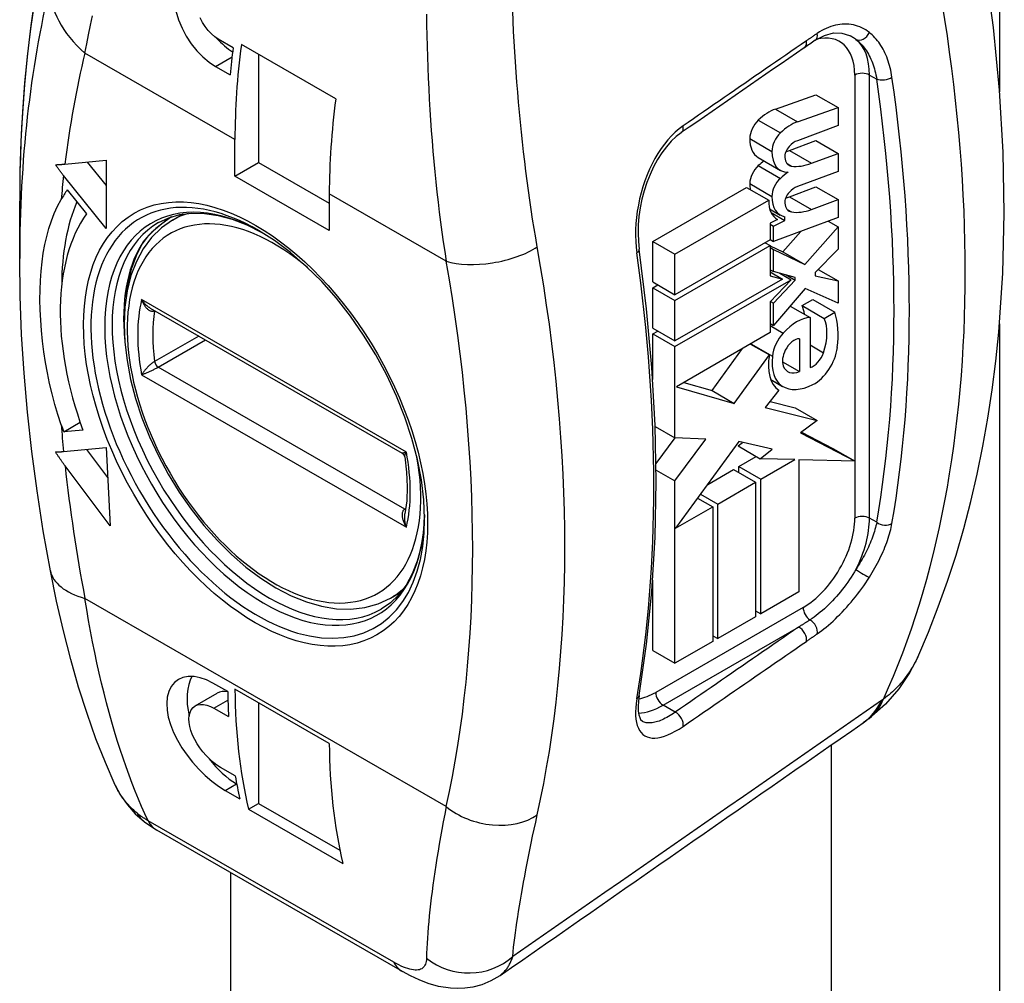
# Model space of a CAD drawing. Header units: inches. Extents: x 5.1 to 81, y 4.4 to 51.
# Tile 52 of 56: x 76.253 to 77.183, y 32.34 to 33.25. Entities that reach past the tile are written whole.
import ezdxf

# ---------------------------------------------------------------- set-up
doc = ezdxf.new("R2010")
doc.units = ezdxf.units.IN
doc.header["$MEASUREMENT"] = 0
doc.layers.add('Visible Edges(ANSI)', color=7, linetype='Continuous', lineweight=25)
doc.layers.add('Visible Tangent Edges(ANSI)', color=7, linetype='Continuous', lineweight=25)

msp = doc.modelspace()

# ---------------------------------------------------------------- linework, layer by layer
at = {"layer": 'Visible Edges(ANSI)'}
for p, q in [((76.45482, 33.22382), (76.4409, 33.23183)), ((76.55175, 33.17545), (76.46266, 33.22675)), ((76.47886, 33.21743), (76.47886, 33.11538)), ((76.43822, 33.20615), (76.45214, 33.19813)), ((76.96693, 33.16593), (77.0051, 33.17933)), ((77.0051, 33.17933), (77.02598, 33.16731)), ((76.98781, 33.1539), (77.02598, 33.16731)), ((77.02598, 33.16731), (77.02598, 33.15031)), ((77.02598, 33.15031), (76.98756, 33.13602)), ((76.45659, 33.10255), (76.45659, 33.13715)), ((76.98005, 33.12676), (77.0051, 33.13608)), ((77.0051, 33.13608), (77.02598, 33.12406)), ((76.98005, 33.12676), (77.00092, 33.11474)), ((77.00092, 33.11474), (77.02598, 33.12406)), ((77.02598, 33.12406), (77.02598, 33.10706)), ((76.29606, 33.11393), (76.33501, 33.1175)), ((76.31714, 33.11587), (76.33501, 33.09365)), ((76.33501, 33.1175), (76.33501, 33.05313)), ((76.45659, 33.10255), (76.47886, 33.11538)), ((76.47886, 33.11538), (76.54567, 33.0769)), ((76.95071, 33.12003), (76.97159, 33.10801)), ((76.97787, 33.11444), (76.98217, 33.11196)), ((76.33501, 33.05313), (76.29479, 33.10314)), ((77.02598, 33.10706), (76.98756, 33.09277)), ((76.54567, 33.05125), (76.45659, 33.10255)), ((76.29827, 33.08952), (76.31635, 33.06704)), ((76.54567, 33.08585), (76.54567, 33.05125)), ((76.8511, 33.04083), (76.93962, 33.09181)), ((76.93962, 33.09181), (76.9605, 33.07979)), ((76.98005, 33.08312), (77.0051, 33.09244)), ((77.0051, 33.09244), (77.02598, 33.08041)), ((76.25336, 33.02486), (76.25336, 33.07879)), ((76.87197, 33.02881), (76.9605, 33.07979)), ((77.00092, 33.07109), (77.02598, 33.08041)), ((77.02598, 33.08041), (77.02598, 33.06342)), ((76.39774, 33.06105), (76.40774, 33.0668)), ((76.96143, 33.07156), (76.9714, 33.06582)), ((76.96271, 33.06809), (76.97587, 33.06052)), ((76.96885, 33.0615), (76.96201, 33.05825)), ((76.96201, 33.05825), (76.96201, 33.04241)), ((76.96201, 33.05727), (76.96518, 33.05544)), ((77.02598, 33.06342), (76.96518, 33.0408)), ((76.96518, 33.05544), (76.97587, 33.06052)), ((76.96788, 33.06206), (76.96885, 33.0615)), ((76.97587, 33.06052), (76.97587, 33.06425)), ((77.01661, 33.05993), (77.02598, 33.05453)), ((76.96518, 33.0408), (76.96518, 33.05544)), ((76.97383, 33.03117), (76.99074, 33.05031)), ((76.99471, 33.01915), (77.02598, 33.05453)), ((77.02598, 33.05453), (77.02598, 33.03368)), ((76.8511, 33.04083), (76.87197, 33.02881)), ((76.8511, 33.00259), (76.8511, 33.04083)), ((76.96201, 33.04241), (76.87197, 32.99057)), ((76.95731, 33.03971), (76.96201, 33.03701)), ((76.96201, 33.04263), (76.96518, 33.0408)), ((76.87197, 32.98516), (76.96201, 33.03701)), ((76.87197, 32.99057), (76.87197, 33.02881)), ((76.96201, 33.03701), (76.96201, 33.00845)), ((76.96201, 33.03689), (76.97383, 33.03117)), ((76.96201, 33.03525), (76.96518, 33.03343)), ((76.96518, 33.01238), (76.96518, 33.03343)), ((76.96518, 33.03343), (76.99471, 33.01915)), ((76.97383, 33.03117), (76.99471, 33.01915)), ((77.02598, 33.03368), (77.00427, 33.01152)), ((76.96201, 33.0142), (76.96518, 33.01238)), ((76.96201, 33.01204), (76.97353, 33.00541)), ((76.98564, 33.00697), (76.96518, 33.01238)), ((76.97101, 33.01084), (76.98168, 33.00469)), ((77.00427, 33.01152), (77.00427, 33.00843)), ((77.00711, 33.01442), (77.02598, 33.00355)), ((76.8511, 33.00259), (76.87197, 32.99057)), ((76.97353, 33.00541), (76.87197, 32.94692)), ((76.87197, 32.94152), (76.98168, 33.00469)), ((76.96201, 33.00845), (76.97353, 33.00541)), ((76.98168, 33.00469), (76.96201, 32.9837)), ((76.96518, 32.98244), (76.98564, 33.00427)), ((76.97697, 33.00926), (76.98564, 33.00427)), ((76.98564, 33.00427), (76.98564, 33.00697)), ((77.00427, 33.00843), (77.02598, 33.00355)), ((77.02598, 33.00355), (77.02598, 32.98269)), ((76.8511, 32.99718), (76.85579, 32.99989)), ((76.8511, 32.99718), (76.87197, 32.98516)), ((76.8511, 32.95895), (76.8511, 32.99718)), ((76.99491, 32.99647), (76.96518, 32.96159)), ((77.02598, 32.98269), (76.99491, 32.99647)), ((76.87197, 32.94692), (76.87197, 32.98516)), ((76.96201, 32.9837), (76.96201, 32.95474)), ((76.96235, 32.98407), (76.96518, 32.98244)), ((76.96518, 32.96159), (76.96518, 32.98244)), ((76.99207, 32.98026), (77.00209, 32.98603)), ((77.00209, 32.98603), (77.02297, 32.97401)), ((76.37662, 32.97789), (76.61449, 32.84091)), ((76.98077, 32.97988), (76.99959, 32.96904)), ((76.99207, 32.98026), (77.01295, 32.96824)), ((77.01295, 32.96824), (77.02297, 32.97401)), ((76.99959, 32.96904), (76.99959, 32.92192)), ((76.8511, 32.95895), (76.87197, 32.94692)), ((76.8511, 32.95354), (76.85579, 32.95624)), ((76.96201, 32.95474), (76.87337, 32.9037)), ((76.96201, 32.96341), (76.96518, 32.96159)), ((76.8511, 32.95354), (76.87197, 32.94152)), ((76.8511, 32.91047), (76.8511, 32.95354)), ((76.98957, 32.94898), (76.98957, 32.91808)), ((76.87197, 32.85538), (76.87197, 32.94152)), ((76.90705, 32.90002), (76.93583, 32.93966)), ((76.9434, 32.94402), (76.96117, 32.93378)), ((76.94372, 32.94421), (76.96418, 32.93243)), ((76.92793, 32.88799), (76.96117, 32.93378)), ((76.97352, 32.92732), (76.98957, 32.91808)), ((76.96246, 32.91049), (76.97363, 32.90405)), ((76.87337, 32.9037), (76.92793, 32.88799)), ((76.88034, 32.90771), (76.90705, 32.90002)), ((76.90705, 32.90002), (76.92793, 32.88799)), ((76.97019, 32.90041), (76.95733, 32.88406)), ((76.96182, 32.88977), (76.9855, 32.88388)), ((76.95733, 32.88406), (77.00637, 32.87186)), ((76.9855, 32.88388), (77.00637, 32.87186)), ((77.00637, 32.87186), (76.99057, 32.86019)), ((76.29489, 32.86112), (76.31043, 32.87007)), ((76.31299, 32.86278), (76.29489, 32.86112)), ((76.85337, 32.8661), (76.87197, 32.85538)), ((76.85423, 32.8311), (76.87214, 32.85538)), ((76.90105, 32.85425), (76.87197, 32.85538)), ((76.87197, 32.81483), (76.90105, 32.85425)), ((76.93244, 32.85197), (76.87265, 32.77003)), ((76.96368, 32.84466), (76.93244, 32.85197)), ((76.99057, 32.86019), (77.04201, 32.83337)), ((76.99147, 32.86086), (77.02114, 32.84539)), ((76.29479, 32.84253), (76.3349, 32.84621)), ((76.31649, 32.84452), (76.33632, 32.81795)), ((76.3349, 32.84621), (76.33863, 32.77221)), ((76.93161, 32.84772), (76.9359, 32.85116)), ((76.93161, 32.84772), (76.95248, 32.8357)), ((76.95248, 32.8357), (76.96368, 32.84466)), ((77.02114, 32.84539), (77.04201, 32.83337)), ((76.93227, 32.82841), (76.94871, 32.83787)), ((76.98521, 32.83485), (76.95248, 32.8357)), ((76.95315, 32.81638), (76.98521, 32.83485)), ((77.04201, 32.83337), (76.9889, 32.83475)), ((76.9889, 32.83475), (76.9889, 32.7099)), ((76.33863, 32.77221), (76.29619, 32.82905)), ((76.85429, 32.82501), (76.87197, 32.81483)), ((76.90292, 32.8115), (76.92726, 32.82552)), ((76.92726, 32.82552), (76.94814, 32.8135)), ((76.93227, 32.82841), (76.95315, 32.81638)), ((76.93227, 32.82264), (76.93227, 32.82841)), ((76.87197, 32.64256), (76.87197, 32.81483)), ((76.95315, 32.68931), (76.95315, 32.81638)), ((76.9124, 32.79291), (76.94814, 32.8135)), ((76.94814, 32.8135), (76.94814, 32.68643)), ((76.8934, 32.79847), (76.90772, 32.79022)), ((76.89617, 32.80226), (76.9124, 32.79291)), ((76.87265, 32.77003), (76.90772, 32.79022)), ((76.90772, 32.79022), (76.90772, 32.66315)), ((76.9124, 32.66584), (76.9124, 32.79291)), ((76.8511, 32.65459), (76.8511, 32.72095)), ((76.60335, 32.70401), (76.61334, 32.70977)), ((76.9889, 32.7099), (76.95315, 32.68931)), ((76.94814, 32.68643), (76.9124, 32.66584)), ((76.94814, 32.6922), (76.95315, 32.68931)), ((76.90772, 32.66853), (76.9124, 32.66584)), ((76.90772, 32.66315), (76.87197, 32.64256)), ((76.8511, 32.65459), (76.87197, 32.64256)), ((76.44972, 32.61576), (76.4358, 32.62378)), ((76.41906, 32.60225), (76.43981, 32.6142)), ((76.54568, 32.56685), (76.4566, 32.61815)), ((76.47886, 32.60533), (76.47886, 32.51027)), ((76.43668, 32.60015), (76.4506, 32.59213)), ((77.05528, 32.59041), (77.04956, 32.58626)), ((77.01958, 32.56538), (77.01958, 25.46221)), ((76.4569, 32.53621), (76.44298, 32.54423)), ((76.45798, 32.52873), (76.45828, 32.52855)), ((76.44724, 32.52254), (76.46116, 32.51453)), ((76.46943, 32.50484), (76.47886, 32.51027)), ((76.47886, 32.51027), (76.55576, 32.46598)), ((76.46943, 32.50484), (76.55852, 32.45354)), ((76.37115, 32.49279), (76.38291, 32.48493)), ((76.6148, 32.35139), (76.38291, 32.48493))]:
    msp.add_line(p, q, dxfattribs=at)
at = {"layer": 'Visible Edges(ANSI)', "flags": 128}
for points in [[(77.10119, 32.64834), (77.11127, 32.6718), (77.12066, 32.6957), (77.12936, 32.72002), (77.13738, 32.74475), (77.14473, 32.76987), (77.15141, 32.79537), (77.15743, 32.82121), (77.1628, 32.8474), (77.16752, 32.87392), (77.17161, 32.90076), (77.17505, 32.9279), (77.17787, 32.95533), (77.18164, 33.011), (77.18296, 33.06768), (77.18187, 33.12527), (77.17842, 33.18367), (77.17264, 33.24278), (77.16457, 33.30248), (77.15425, 33.36268), (77.14172, 33.42326), (77.12702, 33.48412), (77.1102, 33.54513)], [(76.32861, 33.48985), (76.31948, 33.46743), (76.31094, 33.4445), (76.30299, 33.42109), (76.29563, 33.39721), (76.28886, 33.37287), (76.28269, 33.34809), (76.2771, 33.32287), (76.27211, 33.29724), (76.26771, 33.27121), (76.26389, 33.24478), (76.26067, 33.21798), (76.25804, 33.19081), (76.25599, 33.16329), (76.25453, 33.13544), (76.25365, 33.10727), (76.25336, 33.07879)], [(76.40079, 33.25858), (76.40339, 33.25024), (76.40668, 33.24233), (76.41063, 33.23484), (76.41531, 33.22763), (76.42058, 33.22097), (76.42629, 33.21508), (76.43224, 33.21011), (76.43822, 33.20615)], [(76.4409, 33.23183), (76.43761, 33.23402), (76.43436, 33.23678), (76.43126, 33.24006), (76.42842, 33.24377), (76.42591, 33.24778), (76.42381, 33.25195)], [(77.00452, 33.2308), (77.01332, 33.23551), (77.0218, 33.23773), (77.02969, 33.23766), (77.03696, 33.23544)], [(76.87792, 33.14351), (76.87316, 33.13983), (76.86847, 33.13543), (76.86394, 33.13033), (76.85963, 33.1246), (76.85559, 33.1183), (76.85186, 33.11147), (76.84848, 33.10421), (76.84551, 33.09662), (76.84297, 33.08879), (76.84086, 33.08074), (76.83922, 33.0726), (76.83806, 33.06448), (76.83738, 33.05645), (76.83719, 33.04855), (76.83748, 33.04092), (76.83825, 33.03366)], [(76.28722, 33.11333), (76.28758, 33.11335), (76.28794, 33.11337), (76.28831, 33.11338), (76.28867, 33.1134), (76.28903, 33.11342), (76.2894, 33.11344), (76.28976, 33.11346), (76.29013, 33.11348), (76.2905, 33.1135), (76.29086, 33.11353), (76.29123, 33.11355), (76.2916, 33.11358), (76.29197, 33.1136), (76.29234, 33.11363), (76.29271, 33.11366), (76.29308, 33.11368), (76.29345, 33.11371), (76.29383, 33.11374), (76.2942, 33.11377), (76.29457, 33.1138), (76.29494, 33.11383), (76.29531, 33.11387), (76.29569, 33.1139), (76.29606, 33.11393)], [(76.29479, 33.10314), (76.29447, 33.10354), (76.29415, 33.10394), (76.29383, 33.10434), (76.29351, 33.10475), (76.29319, 33.10516), (76.29287, 33.10557), (76.29255, 33.10599), (76.29223, 33.10641), (76.29191, 33.10682), (76.29159, 33.10724), (76.29127, 33.10767), (76.29096, 33.10809), (76.29064, 33.10852), (76.29033, 33.10895), (76.29001, 33.10938), (76.2897, 33.10981), (76.28939, 33.11025), (76.28907, 33.11068), (76.28876, 33.11112), (76.28845, 33.11156), (76.28814, 33.112), (76.28784, 33.11244), (76.28753, 33.11289), (76.28722, 33.11333)], [(76.2925, 32.86785), (76.28936, 32.87738), (76.28649, 32.88704), (76.28389, 32.89682), (76.28157, 32.9067), (76.27951, 32.91665), (76.27771, 32.92666), (76.27619, 32.9367), (76.27492, 32.94675), (76.27392, 32.95678), (76.27319, 32.96665), (76.27272, 32.97632), (76.27253, 32.98579), (76.27261, 32.99505), (76.27296, 33.0041), (76.27359, 33.01292), (76.27448, 33.0215), (76.27565, 33.02983), (76.2771, 33.03789), (76.27885, 33.04567), (76.28091, 33.05318), (76.2833, 33.06042), (76.28601, 33.06738), (76.28907, 33.07405), (76.2925, 33.08045)], [(76.38445, 33.05873), (76.39405, 33.06325), (76.40451, 33.06623), (76.41582, 33.06762), (76.42792, 33.06739), (76.44072, 33.06546), (76.4541, 33.06182), (76.46791, 33.05647), (76.48201, 33.04942)], [(76.39774, 33.06105), (76.38722, 33.05372), (76.37793, 33.04465), (76.37, 33.03401), (76.3635, 33.02195), (76.35845, 33.00865), (76.35485, 32.99424), (76.35269, 32.97886), (76.35195, 32.96266), (76.35263, 32.94578), (76.35468, 32.92835), (76.35809, 32.91052), (76.36281, 32.89245), (76.36879, 32.87431), (76.37598, 32.85624), (76.38431, 32.83842), (76.39369, 32.821), (76.40405, 32.80414), (76.41529, 32.78799), (76.4273, 32.7727), (76.43999, 32.75842), (76.45325, 32.74527), (76.46696, 32.73338), (76.481, 32.72285), (76.49527, 32.71379), (76.50965, 32.70629), (76.52403, 32.70045), (76.5383, 32.69633), (76.55235, 32.69402), (76.56603, 32.69359), (76.57922, 32.6951), (76.59172, 32.69858), (76.60335, 32.70401)], [(76.39679, 33.06421), (76.3877, 33.05759), (76.37978, 33.05094), (76.37345, 33.04447), (76.36906, 33.0385)], [(76.63562, 32.77891), (76.63487, 32.79693), (76.63263, 32.81573), (76.6289, 32.83512), (76.62372, 32.8549), (76.61712, 32.87486), (76.60918, 32.8948), (76.59997, 32.91451), (76.58958, 32.9338), (76.57811, 32.95247), (76.56569, 32.97033), (76.55242, 32.98721), (76.53847, 33.00293), (76.52397, 33.01734), (76.50906, 33.0303), (76.49393, 33.04167), (76.47872, 33.05137)], [(76.35377, 32.98791), (76.35583, 33.00226), (76.35909, 33.01555), (76.36352, 33.02766), (76.36906, 33.0385)], [(76.83821, 32.61221), (76.84525, 32.66058), (76.8503, 32.71037), (76.85332, 32.7615), (76.85433, 32.81386), (76.85332, 32.86737), (76.8503, 32.9219), (76.84527, 32.97737), (76.83825, 33.03366)], [(76.2824, 32.72985), (76.27566, 32.76764), (76.26979, 32.80522), (76.2648, 32.84257), (76.2607, 32.87966), (76.2575, 32.91646), (76.25521, 32.95295), (76.25383, 32.98909), (76.25336, 33.02486)], [(76.28713, 32.84204), (76.28744, 32.84205), (76.28775, 32.84206), (76.28806, 32.84208), (76.28837, 32.84209), (76.28868, 32.8421), (76.289, 32.84212), (76.28932, 32.84213), (76.28963, 32.84215), (76.28995, 32.84217), (76.29027, 32.84219), (76.29059, 32.84221), (76.29091, 32.84223), (76.29123, 32.84225), (76.29155, 32.84227), (76.29187, 32.84229), (76.29219, 32.84231), (76.29252, 32.84234), (76.29284, 32.84236), (76.29317, 32.84239), (76.29349, 32.84242), (76.29381, 32.84244), (76.29414, 32.84247), (76.29446, 32.8425), (76.29479, 32.84253)], [(76.29619, 32.82905), (76.29581, 32.82956), (76.29543, 32.83008), (76.29504, 32.8306), (76.29466, 32.83112), (76.29428, 32.83164), (76.2939, 32.83217), (76.29352, 32.8327), (76.29314, 32.83323), (76.29276, 32.83376), (76.29238, 32.8343), (76.292, 32.83484), (76.29162, 32.83538), (76.29124, 32.83592), (76.29086, 32.83647), (76.29049, 32.83702), (76.29011, 32.83757), (76.28973, 32.83812), (76.28936, 32.83867), (76.28898, 32.83923), (76.28861, 32.83979), (76.28824, 32.84035), (76.28787, 32.84091), (76.2875, 32.84148), (76.28713, 32.84204)], [(76.61687, 32.83745), (76.61609, 32.83942), (76.61449, 32.84091)], [(76.61687, 32.83745), (76.61862, 32.82297), (76.61924, 32.8091), (76.61874, 32.79599), (76.61714, 32.78377)], [(76.63558, 32.78273), (76.6346, 32.767), (76.6323, 32.75236), (76.62874, 32.73897), (76.62397, 32.72693), (76.61811, 32.71634), (76.61122, 32.70726), (76.6034, 32.69971), (76.59467, 32.69368)], [(76.34356, 32.52757), (76.33423, 32.54875), (76.32536, 32.57122), (76.31694, 32.59495), (76.30897, 32.61994), (76.30151, 32.64605), (76.29458, 32.67313), (76.2882, 32.7011), (76.2824, 32.72985)], [(77.10119, 32.64834), (77.09353, 32.6335), (77.08349, 32.61853), (77.07075, 32.6039), (77.05528, 32.59041)], [(76.4358, 32.62378), (76.42983, 32.62677), (76.42381, 32.62889), (76.41796, 32.63001), (76.41247, 32.63005), (76.4075, 32.62908), (76.4032, 32.62719), (76.39951, 32.62437), (76.39643, 32.62061), (76.39412, 32.61598), (76.3927, 32.6106), (76.39217, 32.60467), (76.39249, 32.59841), (76.39367, 32.59175), (76.39572, 32.58464), (76.39861, 32.57727), (76.40229, 32.56985), (76.4066, 32.56257), (76.41137, 32.55565), (76.41662, 32.54901), (76.42241, 32.54255), (76.42856, 32.53651), (76.43488, 32.53108), (76.44118, 32.52639), (76.44724, 32.52254)], [(76.83821, 32.61221), (76.83746, 32.60662), (76.83719, 32.60161), (76.83736, 32.59733), (76.8379, 32.59385), (76.8387, 32.59124), (76.83959, 32.58946), (76.84128, 32.58777)], [(76.44298, 32.54423), (76.43964, 32.54636), (76.4362, 32.54897), (76.43275, 32.552), (76.42942, 32.55538), (76.42629, 32.55899), (76.42346, 32.56271), (76.4209, 32.56659), (76.41859, 32.57066), (76.41662, 32.5748), (76.41508, 32.57891), (76.41399, 32.58285), (76.41335, 32.58653), (76.41317, 32.58998), (76.41344, 32.59323), (76.41419, 32.59616), (76.4154, 32.59867), (76.41703, 32.6007), (76.41899, 32.60221), (76.42129, 32.60321), (76.42396, 32.6037), (76.42693, 32.60364), (76.43011, 32.60299), (76.4334, 32.60181), (76.43668, 32.60015)], [(76.34356, 32.52757), (76.34868, 32.518), (76.35499, 32.50888), (76.36251, 32.50039), (76.37115, 32.49279)], [(76.70653, 32.34752), (76.69812, 32.34256), (76.68957, 32.33901), (76.68132, 32.33679), (76.67358, 32.33565), (76.66647, 32.33535), (76.66002, 32.33565), (76.64877, 32.33745), (76.63916, 32.34015), (76.63054, 32.34346), (76.62248, 32.34723), (76.6148, 32.35139)]]:
    msp.add_lwpolyline(points, dxfattribs=at)
at = {"layer": 'Visible Edges(ANSI)'}
for centre, major_axis, ratio, start_param, end_param in [((76.45798, 33.27144), (0.03291, -0.05715), 0.578093, 5.086085, 5.421649), ((76.90908, 33.40574), (0.32425, 0.56307), 0.578093, 2.203728, 2.249549), ((76.91604, 33.40173), (-0.32425, -0.56307), 0.578093, 5.333052, 5.495853), ((-2280.21648, 1168.31934), (3070.40677, -2.4125), 0.576301, 5.588057, 5.588116), ((77.45988, 31.05805), (0.49221, 2.39901), 0.649264, 0.58858, 0.595087), ((77.00512, 33.35043), (0.32425, 0.56307), 0.578093, 2.19146, 2.354261), ((76.96081, 33.12601), (0.02263, 0.0393), 0.578093, 0.591478, 1.10591), ((76.95435, 33.14463), (0.00825, 0.01433), 0.578093, 1.10591, 2.348655), ((76.98169, 33.11398), (0.02263, 0.0393), 0.578093, 0.591478, 1.10591), ((76.97523, 33.13261), (0.00825, 0.01433), 0.578093, 1.10591, 2.348655), ((76.97001, 33.15355), (-0.0193, -0.03351), 0.578093, 5.490247, 6.283185), ((76.98518, 33.11906), (-0.00967, -0.01679), 0.578093, 3.750388, 4.33606), ((76.99088, 33.14152), (-0.0193, -0.03351), 0.578093, 5.490247, 6.612005), ((76.98238, 33.12488), (-0.00472, -0.00819), 0.578093, 4.33606, 5.602365), ((76.9883, 33.19062), (0.03654, 0.06346), 0.578093, 3.698302, 3.764935), ((76.95395, 33.10187), (0.00796, 0.01383), 0.578093, 1.080045, 2.345144), ((76.96002, 33.08239), (0.02263, 0.0393), 0.578093, 0.906052, 1.080045), ((76.98969, 33.12999), (-0.0099, -0.0172), 0.578093, 5.602365, 6.501309), ((77.00918, 33.17859), (-0.03654, -0.06346), 0.578093, 0.234705, 0.623342), ((76.9809, 33.07036), (0.02263, 0.0393), 0.578093, 0.846591, 1.080045), ((76.96938, 33.1106), (0.01886, 0.03275), 0.578093, 2.345144, 2.53876), ((76.97482, 33.08985), (0.00796, 0.01383), 0.578093, 1.080045, 2.345144), ((76.47607, 32.86844), (-0.1449, 0.25162), 0.578093, 0.263733, 0.323023), ((76.98238, 33.08163), (-0.00472, -0.00819), 0.578093, 4.336206, 5.601097), ((76.98518, 33.07581), (-0.00967, -0.01679), 0.578093, 3.750524, 4.336206), ((76.49835, 32.88126), (0.1449, -0.25162), 0.578093, 3.553686, 3.926806), ((76.98722, 33.09452), (-0.01886, -0.03275), 0.578093, 5.474827, 6.308913), ((76.99026, 33.09857), (-0.01886, -0.03275), 0.578093, 5.486737, 6.497871), ((76.98969, 33.08673), (-0.0099, -0.0172), 0.578093, 5.601097, 6.50115), ((76.98904, 33.14725), (0.03654, 0.06346), 0.578093, 3.680798, 3.750524), ((76.47607, 32.86844), (-0.13016, 0.22603), 0.578093, 0.263733, 1.273186), ((77.00992, 33.13523), (-0.03654, -0.06346), 0.578093, 0.217964, 0.608932), ((76.96051, 32.94693), (0.02412, 0.04188), 0.578093, 5.639607, 5.889616), ((76.95844, 32.91355), (-0.04771, -0.08286), 0.578093, 2.206964, 2.656801), ((76.98689, 32.92852), (0.02216, 0.03848), 0.578093, 0.3673, 1.199629), ((76.98139, 32.93491), (0.02412, 0.04188), 0.578093, 5.053908, 5.889616), ((76.98104, 32.94046), (0.01195, 0.02074), 0.578093, 1.199629, 2.268394), ((76.98449, 32.93525), (0.0075, 0.01303), 0.578093, 0.285255, 1.676465), ((76.9857, 32.93482), (0.00861, 0.01494), 0.578093, 1.676465, 2.6925), ((77.00262, 32.93552), (0.00754, 0.0131), 0.578093, 3.637533, 5.053908), ((77.00358, 32.93181), (-0.01551, -0.02693), 0.578093, 0.723506, 2.206964), ((76.99699, 32.94491), (-0.02593, -0.04504), 0.578093, 5.27034, 6.249461), ((76.99699, 32.94491), (-0.02348, -0.04078), 0.578093, 5.328451, 6.266738), ((76.99185, 32.94086), (-0.0132, -0.02293), 0.578093, 5.834093, 6.944434), ((77.00492, 32.95838), (-0.03129, -0.05433), 0.578093, 6.266738, 7.006692), ((76.47607, 32.86844), (-0.1449, 0.25162), 0.578093, 1.25164, 1.277026), ((76.45798, 32.58264), (-0.03291, 0.05715), 0.578093, 0.340595, 1.081734), ((76.45798, 32.58264), (-0.01817, 0.03156), 0.578093, 5.826244, 6.283185), ((76.90908, 32.89075), (0.32425, 0.56307), 0.578093, 2.373954, 2.419443), ((76.91604, 32.88674), (-0.32425, -0.56307), 0.578093, 5.503427, 5.732859), ((-695.73493, 411.32048), (-1002.85332, 12.33631), 0.582636, 2.457156, 2.457692), ((77.00512, 32.83544), (0.32425, 0.56307), 0.578093, 2.361835, 2.591266), ((76.45798, 32.58264), (0.03291, -0.05715), 0.578093, 4.916461, 5.499721), ((76.90908, 32.89075), (0.32425, 0.56307), 0.578093, 2.532433, 2.578818)]:
    msp.add_ellipse(centre, major_axis=major_axis, ratio=ratio, start_param=start_param, end_param=end_param, dxfattribs=at)
at = {"layer": 'Visible Tangent Edges(ANSI)'}
for p, q in [((77.17854, 35.78043), (77.17854, 33.18215)), ((76.45659, 33.13715), (76.31493, 33.21873)), ((76.43822, 33.20615), (76.45381, 33.21513)), ((77.04175, 33.19804), (77.04175, 32.83352)), ((77.05567, 32.77961), (77.05567, 33.19804)), ((77.05567, 33.19804), (77.0625, 33.19411)), ((76.96693, 33.16593), (76.98781, 33.1539)), ((76.95065, 33.15532), (76.97153, 33.1433)), ((76.94266, 33.13798), (76.96354, 33.12595)), ((76.95065, 33.11245), (76.97153, 33.10043)), ((76.94266, 33.09549), (76.96354, 33.08347)), ((76.65608, 33.02228), (76.54567, 33.08585)), ((76.98005, 33.08312), (77.00092, 33.07109)), ((76.97787, 33.07118), (76.98217, 33.0687)), ((76.61844, 32.84203), (76.3685, 32.98596)), ((76.3807, 32.97551), (76.38073, 32.97552)), ((76.96201, 32.96144), (76.9742, 32.95442)), ((77.17854, 32.96303), (77.17854, 25.00668)), ((76.42235, 32.95156), (76.3807, 32.92757)), ((76.38419, 32.92218), (76.42877, 32.94785)), ((76.99959, 32.94311), (77.01228, 32.93579)), ((76.6169, 32.78816), (76.38419, 32.92218)), ((76.3685, 32.91489), (76.61844, 32.77096)), ((76.96245, 32.9105), (76.97312, 32.90436)), ((77.04175, 32.83338), (77.04175, 32.77961)), ((76.61794, 32.78876), (76.6169, 32.78816)), ((77.0625, 32.77568), (77.05567, 32.77961)), ((76.65608, 32.50729), (76.31493, 32.70374)), ((76.99304, 32.69523), (76.85384, 32.61508)), ((76.8608, 32.60302), (76.98874, 32.67669)), ((76.43668, 32.60015), (76.44991, 32.60776)), ((76.87233, 32.59638), (76.8608, 32.60302)), ((76.44724, 32.52254), (76.45798, 32.52873)), ((76.60647, 32.36029), (76.37458, 32.49382)), ((76.45248, 32.44487), (76.45248, 25.34435))]:
    msp.add_line(p, q, dxfattribs=at)
at = {"layer": 'Visible Tangent Edges(ANSI)', "flags": 128}
for points in [[(76.31493, 33.21873), (76.31662, 33.22735), (76.3184, 33.23611), (76.32025, 33.24502), (76.32218, 33.25407)], [(76.63747, 33.25556), (76.63759, 33.24547), (76.63777, 33.23538), (76.63801, 33.2253), (76.6383, 33.21524), (76.63865, 33.2052), (76.63905, 33.19518), (76.63951, 33.18519), (76.64003, 33.17523), (76.6406, 33.16531), (76.64123, 33.15543), (76.64192, 33.14559), (76.64266, 33.13579), (76.64346, 33.12603), (76.64432, 33.11632), (76.64523, 33.10665), (76.6462, 33.09703), (76.64724, 33.08746), (76.64832, 33.07795), (76.64947, 33.0685), (76.65068, 33.05911), (76.65194, 33.04979), (76.65326, 33.04054), (76.65464, 33.03137), (76.65608, 33.02228)], [(76.74204, 33.03571), (76.74054, 33.0444), (76.73908, 33.05316), (76.73767, 33.062), (76.7363, 33.0709), (76.73499, 33.07987), (76.73371, 33.0889), (76.73249, 33.09799), (76.73131, 33.10713), (76.73018, 33.11632), (76.7291, 33.12556), (76.72806, 33.13483), (76.72707, 33.14415), (76.72613, 33.15352), (76.72523, 33.16292), (76.72438, 33.17236), (76.72358, 33.18183), (76.72282, 33.19135), (76.72211, 33.20089), (76.72144, 33.21046), (76.72082, 33.22005), (76.72025, 33.22966), (76.71972, 33.23928), (76.71924, 33.24891), (76.71881, 33.25856)], [(77.05563, 33.23814), (77.05389, 33.23945), (77.05209, 33.24063), (77.05025, 33.24171), (77.04836, 33.24267), (77.04643, 33.24352), (77.04447, 33.24425), (77.04247, 33.24486), (77.04044, 33.24536), (77.03838, 33.24573), (77.03631, 33.24599), (77.03421, 33.24613), (77.03209, 33.24615), (77.02996, 33.24606), (77.02781, 33.24585), (77.02565, 33.24552), (77.02349, 33.24507), (77.02132, 33.24451), (77.01915, 33.24383), (77.01698, 33.24303), (77.01482, 33.24212), (77.01267, 33.24109), (77.01053, 33.23995), (77.00842, 33.2387), (77.00633, 33.23734)], [(77.00633, 33.23734), (77.0059, 33.23705), (77.00547, 33.23676), (77.00504, 33.23646), (77.00462, 33.23617), (77.00419, 33.23588), (77.00376, 33.23559), (77.00333, 33.2353), (77.00291, 33.23501), (77.00248, 33.23471), (77.00205, 33.23442), (77.00163, 33.23413), (77.0012, 33.23384), (77.00077, 33.23355), (77.00034, 33.23325), (76.99992, 33.23296), (76.99949, 33.23267), (76.99906, 33.23237), (76.99863, 33.23208), (76.99821, 33.23179), (76.99778, 33.23149), (76.99735, 33.2312), (76.99693, 33.2309), (76.9965, 33.23061), (76.99607, 33.23031)], [(77.03696, 33.23543), (77.03722, 33.23531), (77.03749, 33.23518), (77.03774, 33.23505), (77.038, 33.23491), (77.03826, 33.23478), (77.03851, 33.23464), (77.03877, 33.2345), (77.03902, 33.23436), (77.03927, 33.23421), (77.03953, 33.23406), (77.03977, 33.23391), (77.04002, 33.23376), (77.04027, 33.2336), (77.04052, 33.23344), (77.04076, 33.23328), (77.041, 33.23312), (77.04124, 33.23295), (77.04148, 33.23278), (77.04172, 33.23261), (77.04196, 33.23244), (77.0422, 33.23226), (77.04243, 33.23209), (77.04266, 33.2319), (77.04289, 33.23172)], [(77.07689, 33.19598), (77.07653, 33.19823), (77.07613, 33.20046), (77.07567, 33.20266), (77.07517, 33.20482), (77.07461, 33.20695), (77.07401, 33.20905), (77.07336, 33.2111), (77.07266, 33.21312), (77.07191, 33.21508), (77.07112, 33.217), (77.07029, 33.21887), (77.06941, 33.22069), (77.06848, 33.22246), (77.06751, 33.22417), (77.0665, 33.22583), (77.06545, 33.22743), (77.06435, 33.22898), (77.06322, 33.23048), (77.06204, 33.23191), (77.06083, 33.23329), (77.05958, 33.2346), (77.0583, 33.23585), (77.05698, 33.23703), (77.05563, 33.23814)], [(76.99607, 33.23031), (76.99122, 33.22697), (76.98637, 33.22362), (76.98152, 33.22027), (76.97667, 33.21693), (76.97182, 33.21358), (76.96697, 33.21023), (76.96212, 33.20688), (76.95727, 33.20354), (76.95242, 33.20019), (76.94757, 33.19684), (76.94272, 33.19349), (76.93787, 33.19015), (76.93302, 33.1868), (76.92817, 33.18345), (76.92332, 33.18011), (76.91847, 33.17676), (76.91362, 33.17341), (76.90877, 33.17006), (76.90392, 33.16672), (76.89907, 33.16337), (76.89422, 33.16002), (76.88937, 33.15668), (76.88452, 33.15333), (76.87967, 33.14998)], [(77.04289, 33.23172), (77.04412, 33.23073), (77.04531, 33.22967), (77.04648, 33.22856), (77.04761, 33.22739), (77.04871, 33.22616), (77.04978, 33.22488), (77.05082, 33.22355), (77.05182, 33.22217), (77.05279, 33.22074), (77.05372, 33.21926), (77.05461, 33.21773), (77.05546, 33.21616), (77.05627, 33.21453), (77.05704, 33.21287), (77.05778, 33.21115), (77.05847, 33.2094), (77.05913, 33.2076), (77.05974, 33.20577), (77.06031, 33.2039), (77.06084, 33.202), (77.06132, 33.20007), (77.06176, 33.19811), (77.06215, 33.19612), (77.0625, 33.19411)], [(76.87967, 33.14998), (76.87594, 33.14721), (76.87231, 33.14409), (76.86878, 33.14065), (76.86536, 33.1369), (76.86207, 33.13286), (76.85892, 33.12855), (76.85592, 33.12399), (76.85309, 33.11919), (76.85043, 33.11418), (76.84796, 33.10898), (76.84569, 33.10363), (76.84362, 33.09814), (76.84175, 33.09254), (76.8401, 33.08684), (76.83866, 33.08108), (76.83744, 33.07526), (76.83644, 33.06943), (76.83568, 33.06361), (76.83514, 33.05783), (76.83484, 33.05209), (76.83476, 33.04642), (76.83492, 33.04084), (76.83531, 33.03539), (76.83593, 33.03011)], [(76.39673, 33.06419), (76.39512, 33.06308), (76.39354, 33.06196), (76.39198, 33.06085), (76.39045, 33.05973), (76.38895, 33.0586), (76.38748, 33.05748), (76.38604, 33.05635), (76.38464, 33.05522), (76.38326, 33.05408), (76.38193, 33.05295), (76.38063, 33.05182), (76.37937, 33.05068), (76.37815, 33.04955), (76.37697, 33.04842), (76.37584, 33.04729), (76.37476, 33.04616), (76.37372, 33.04504), (76.37273, 33.04392), (76.37179, 33.04281), (76.3709, 33.0417), (76.37007, 33.0406), (76.3693, 33.03952), (76.36858, 33.03845), (76.36793, 33.0374)], [(76.37662, 32.97789), (76.37623, 32.97812), (76.37584, 32.97836), (76.37545, 32.97862), (76.37507, 32.97889), (76.37469, 32.97917), (76.37432, 32.97946), (76.37395, 32.97975), (76.37359, 32.98006), (76.37323, 32.98038), (76.37287, 32.9807), (76.37252, 32.98103), (76.37217, 32.98137), (76.37183, 32.98172), (76.3715, 32.98208), (76.37117, 32.98244), (76.37085, 32.98281), (76.37053, 32.98318), (76.37022, 32.98356), (76.36992, 32.98395), (76.36962, 32.98434), (76.36933, 32.98474), (76.36905, 32.98514), (76.36877, 32.98555), (76.3685, 32.98596)], [(76.3685, 32.98596), (76.3688, 32.98513), (76.36913, 32.98432), (76.36948, 32.98353), (76.36985, 32.98275), (76.37025, 32.98199), (76.37067, 32.98126), (76.37111, 32.98055), (76.37157, 32.97987), (76.37206, 32.97921), (76.37256, 32.97859), (76.37308, 32.978), (76.37363, 32.97745), (76.37418, 32.97694), (76.37476, 32.97648), (76.37534, 32.97607), (76.37594, 32.97572), (76.37655, 32.97543), (76.37716, 32.9752), (76.37778, 32.97505), (76.37839, 32.97497), (76.37899, 32.97498), (76.37958, 32.97507), (76.38016, 32.97525), (76.3807, 32.97551)], [(76.3807, 32.92757), (76.38016, 32.92724), (76.37958, 32.92687), (76.37899, 32.92645), (76.37839, 32.92599), (76.37778, 32.92551), (76.37716, 32.92499), (76.37655, 32.92446), (76.37594, 32.9239), (76.37534, 32.92334), (76.37476, 32.92277), (76.37418, 32.92218), (76.37363, 32.92159), (76.37308, 32.921), (76.37256, 32.92042), (76.37206, 32.91983), (76.37157, 32.91925), (76.37111, 32.91868), (76.37067, 32.91811), (76.37025, 32.91754), (76.36985, 32.91699), (76.36948, 32.91645), (76.36913, 32.91591), (76.3688, 32.91539), (76.3685, 32.91489)], [(76.3685, 32.91489), (76.36901, 32.91509), (76.36953, 32.91531), (76.37009, 32.91554), (76.37066, 32.91578), (76.37126, 32.91604), (76.37187, 32.9163), (76.37251, 32.91657), (76.37316, 32.91686), (76.37383, 32.91715), (76.37451, 32.91745), (76.37521, 32.91777), (76.37593, 32.91809), (76.37665, 32.91842), (76.37738, 32.91875), (76.37811, 32.91909), (76.37885, 32.91944), (76.37958, 32.91979), (76.38031, 32.92014), (76.38102, 32.9205), (76.38172, 32.92085), (76.38239, 32.92119), (76.38303, 32.92153), (76.38363, 32.92186), (76.38419, 32.92218)], [(76.61844, 32.84203), (76.61818, 32.84192), (76.61793, 32.84182), (76.61768, 32.84172), (76.61744, 32.84163), (76.61721, 32.84154), (76.61698, 32.84146), (76.61677, 32.84139), (76.61656, 32.84131), (76.61636, 32.84125), (76.61616, 32.84118), (76.61598, 32.84113), (76.6158, 32.84108), (76.61564, 32.84103), (76.61548, 32.84099), (76.61533, 32.84096), (76.6152, 32.84093), (76.61507, 32.8409), (76.61495, 32.84088), (76.61485, 32.84087), (76.61475, 32.84087), (76.61467, 32.84087), (76.61459, 32.84087), (76.61454, 32.84089), (76.61449, 32.84091)], [(76.61687, 32.83745), (76.61685, 32.83757), (76.61684, 32.83771), (76.61684, 32.83785), (76.61685, 32.83799), (76.61687, 32.83815), (76.61689, 32.83831), (76.61692, 32.83847), (76.61696, 32.83864), (76.61701, 32.83882), (76.61706, 32.839), (76.61712, 32.83919), (76.61718, 32.83938), (76.61725, 32.83958), (76.61733, 32.83978), (76.61742, 32.83998), (76.61751, 32.8402), (76.6176, 32.84041), (76.6177, 32.84063), (76.61781, 32.84085), (76.61793, 32.84108), (76.61805, 32.84131), (76.61817, 32.84155), (76.61831, 32.84178), (76.61844, 32.84203)], [(76.6169, 32.78816), (76.6164, 32.78782), (76.61595, 32.7874), (76.61555, 32.78692), (76.61522, 32.78638), (76.61495, 32.78579), (76.61474, 32.78515), (76.61458, 32.78447), (76.61448, 32.78375), (76.61443, 32.78301), (76.61443, 32.78224), (76.61448, 32.78146), (76.61458, 32.78065), (76.61472, 32.77984), (76.6149, 32.77903), (76.61511, 32.77821), (76.61536, 32.77738), (76.61564, 32.77656), (76.61596, 32.77574), (76.6163, 32.77492), (76.61668, 32.77411), (76.61708, 32.77331), (76.61751, 32.77251), (76.61797, 32.77173), (76.61844, 32.77096)], [(76.61844, 32.77096), (76.61827, 32.77147), (76.61811, 32.77198), (76.61796, 32.7725), (76.61781, 32.77303), (76.61768, 32.77356), (76.61755, 32.77409), (76.61744, 32.77463), (76.61733, 32.77517), (76.61723, 32.77571), (76.61715, 32.77625), (76.61707, 32.7768), (76.617, 32.77734), (76.61695, 32.77789), (76.61691, 32.77844), (76.61687, 32.77898), (76.61685, 32.77953), (76.61684, 32.78007), (76.61685, 32.78061), (76.61686, 32.78115), (76.61689, 32.78169), (76.61693, 32.78222), (76.61699, 32.78274), (76.61706, 32.78326), (76.61714, 32.78377)], [(77.0625, 32.77568), (77.06215, 32.77402), (77.06176, 32.77233), (77.06132, 32.77061), (77.06083, 32.76886), (77.06031, 32.76709), (77.05974, 32.7653), (77.05913, 32.76348), (77.05847, 32.76165), (77.05778, 32.75981), (77.05704, 32.75795), (77.05627, 32.75608), (77.05546, 32.7542), (77.05461, 32.75231), (77.05372, 32.75042), (77.05279, 32.74851), (77.05182, 32.7466), (77.05082, 32.74468), (77.04979, 32.74276), (77.04872, 32.74083), (77.04761, 32.7389), (77.04648, 32.73698), (77.04531, 32.73505), (77.04412, 32.73313), (77.04289, 32.73122)], [(77.05563, 32.72388), (77.05698, 32.72606), (77.0583, 32.72824), (77.05959, 32.73043), (77.06083, 32.73263), (77.06205, 32.73482), (77.06322, 32.73702), (77.06436, 32.73921), (77.06545, 32.7414), (77.0665, 32.74359), (77.06752, 32.74576), (77.06848, 32.74793), (77.06941, 32.75008), (77.07028, 32.75223), (77.07112, 32.75437), (77.07191, 32.7565), (77.07266, 32.75861), (77.07336, 32.7607), (77.07401, 32.76277), (77.07461, 32.76483), (77.07517, 32.76685), (77.07567, 32.76886), (77.07613, 32.77083), (77.07653, 32.77277), (77.07689, 32.77467)], [(77.04289, 32.73122), (77.04145, 32.72876), (77.03995, 32.72632), (77.0384, 32.72389), (77.03681, 32.72149), (77.03517, 32.71911), (77.03348, 32.71676), (77.03176, 32.71445), (77.03001, 32.71218), (77.02823, 32.70996), (77.02642, 32.70779), (77.02459, 32.70566), (77.02273, 32.70358), (77.02084, 32.70156), (77.01894, 32.69958), (77.01702, 32.69767), (77.01508, 32.69581), (77.01314, 32.69402), (77.01119, 32.6923), (77.00923, 32.69065), (77.00728, 32.68907), (77.00533, 32.68756), (77.00338, 32.68613), (77.00143, 32.68477), (76.99949, 32.68349)], [(77.00633, 32.6703), (77.00843, 32.6718), (77.01054, 32.67337), (77.01266, 32.67503), (77.0148, 32.67677), (77.01695, 32.67858), (77.01911, 32.68047), (77.02127, 32.68243), (77.02344, 32.68446), (77.0256, 32.68655), (77.02776, 32.68871), (77.02991, 32.69093), (77.03205, 32.69321), (77.03417, 32.69553), (77.03627, 32.6979), (77.03834, 32.70033), (77.0404, 32.7028), (77.04244, 32.70532), (77.04445, 32.70789), (77.04642, 32.71049), (77.04836, 32.71312), (77.05025, 32.71579), (77.0521, 32.71847), (77.05389, 32.72117), (77.05563, 32.72388)], [(76.37458, 32.49382), (76.3715, 32.50044), (76.36845, 32.50728), (76.36544, 32.51434), (76.36246, 32.52161), (76.35951, 32.5291), (76.35661, 32.53679), (76.35376, 32.54468), (76.35095, 32.55277), (76.3482, 32.56104), (76.34551, 32.5695), (76.34287, 32.57814), (76.3403, 32.58694), (76.33779, 32.59591), (76.33534, 32.60503), (76.33297, 32.61431), (76.33066, 32.62373), (76.32843, 32.6333), (76.32627, 32.643), (76.32419, 32.65283), (76.32218, 32.66278), (76.32025, 32.67285), (76.3184, 32.68304), (76.31662, 32.69334), (76.31493, 32.70374)], [(76.98874, 32.67669), (76.98389, 32.67335), (76.97904, 32.67), (76.97419, 32.66666), (76.96934, 32.66331), (76.96448, 32.65996), (76.95963, 32.65662), (76.95478, 32.65327), (76.94993, 32.64992), (76.94508, 32.64658), (76.94023, 32.64323), (76.93538, 32.63989), (76.93053, 32.63654), (76.92568, 32.63319), (76.92083, 32.62985), (76.91598, 32.6265), (76.91113, 32.62315), (76.90628, 32.61981), (76.90143, 32.61646), (76.89658, 32.61312), (76.89173, 32.60977), (76.88688, 32.60642), (76.88203, 32.60308), (76.87718, 32.59973), (76.87233, 32.59638)], [(76.99949, 32.68349), (76.99904, 32.68321), (76.9986, 32.68292), (76.99815, 32.68264), (76.9977, 32.68235), (76.99725, 32.68207), (76.9968, 32.68179), (76.99635, 32.6815), (76.99591, 32.68122), (76.99546, 32.68094), (76.99501, 32.68065), (76.99456, 32.68037), (76.99411, 32.68009), (76.99367, 32.6798), (76.99322, 32.67952), (76.99277, 32.67924), (76.99232, 32.67895), (76.99187, 32.67867), (76.99142, 32.67839), (76.99098, 32.67811), (76.99053, 32.67782), (76.99008, 32.67754), (76.98963, 32.67726), (76.98918, 32.67698), (76.98874, 32.67669)], [(76.99607, 32.6632), (76.9965, 32.66349), (76.99693, 32.66379), (76.99735, 32.66408), (76.99778, 32.66438), (76.99821, 32.66467), (76.99863, 32.66497), (76.99906, 32.66526), (76.99949, 32.66556), (76.99992, 32.66585), (77.00034, 32.66615), (77.00077, 32.66644), (77.0012, 32.66674), (77.00163, 32.66704), (77.00205, 32.66733), (77.00248, 32.66763), (77.00291, 32.66793), (77.00333, 32.66822), (77.00376, 32.66852), (77.00419, 32.66882), (77.00462, 32.66911), (77.00504, 32.66941), (77.00547, 32.66971), (77.0059, 32.67), (77.00633, 32.6703)], [(76.87967, 32.58291), (76.88452, 32.58625), (76.88937, 32.5896), (76.89422, 32.59294), (76.89907, 32.59629), (76.90392, 32.59963), (76.90877, 32.60298), (76.91362, 32.60632), (76.91847, 32.60967), (76.92332, 32.61302), (76.92817, 32.61636), (76.93302, 32.61971), (76.93787, 32.62305), (76.94272, 32.6264), (76.94757, 32.62974), (76.95242, 32.63309), (76.95727, 32.63643), (76.96212, 32.63978), (76.96697, 32.64312), (76.97182, 32.64647), (76.97667, 32.64982), (76.98152, 32.65316), (76.98637, 32.65651), (76.99122, 32.65985), (76.99607, 32.6632)], [(77.10111, 32.64833), (77.10022, 32.64642), (77.09929, 32.64452), (77.09832, 32.64265), (77.0973, 32.64079), (77.09625, 32.63895), (77.09516, 32.63713), (77.09403, 32.63533), (77.09286, 32.63355), (77.09165, 32.6318), (77.0904, 32.63007), (77.08912, 32.62836), (77.0878, 32.62668), (77.08643, 32.62503), (77.08503, 32.6234), (77.0836, 32.6218), (77.08212, 32.62023), (77.08061, 32.61869), (77.07906, 32.61717), (77.07748, 32.61569), (77.07586, 32.61424), (77.0742, 32.61283), (77.07251, 32.61144), (77.07078, 32.61009), (77.06902, 32.60878)], [(77.06717, 32.60743), (77.05266, 32.59736), (77.03815, 32.58729), (77.02364, 32.57722), (77.00913, 32.56715), (76.99462, 32.55708), (76.98011, 32.54701), (76.96559, 32.53694), (76.95108, 32.52687), (76.93657, 32.5168), (76.92205, 32.50673), (76.90754, 32.49666), (76.89303, 32.48659), (76.87851, 32.47652), (76.86399, 32.46645), (76.84948, 32.45638), (76.83496, 32.44631), (76.82045, 32.43624), (76.80593, 32.42617), (76.79141, 32.4161), (76.77689, 32.40603), (76.76237, 32.39596), (76.74785, 32.38589), (76.73333, 32.37582), (76.71881, 32.36575)], [(76.83593, 32.60887), (76.83531, 32.60461), (76.83492, 32.60054), (76.83476, 32.59669), (76.83484, 32.59307), (76.83514, 32.58972), (76.83568, 32.58662), (76.83644, 32.58379), (76.83744, 32.58124), (76.83866, 32.57898), (76.8401, 32.57702), (76.84175, 32.57537), (76.84362, 32.57403), (76.84569, 32.573), (76.84796, 32.57229), (76.85043, 32.57191), (76.85309, 32.57185), (76.85592, 32.57213), (76.85892, 32.57273), (76.86207, 32.57365), (76.86536, 32.57489), (76.86878, 32.57644), (76.87231, 32.5783), (76.87594, 32.58045), (76.87967, 32.58291)], [(77.06902, 32.60878), (77.06894, 32.60872), (77.06886, 32.60866), (77.06878, 32.6086), (77.0687, 32.60854), (77.06862, 32.60848), (77.06855, 32.60843), (77.06847, 32.60837), (77.06839, 32.60831), (77.06831, 32.60825), (77.06824, 32.6082), (77.06816, 32.60814), (77.06808, 32.60808), (77.068, 32.60803), (77.06793, 32.60797), (77.06785, 32.60792), (77.06777, 32.60786), (77.0677, 32.60781), (77.06762, 32.60775), (77.06754, 32.6077), (77.06747, 32.60765), (77.06739, 32.60759), (77.06732, 32.60754), (77.06724, 32.60749), (77.06717, 32.60743)], [(76.87233, 32.59638), (76.87069, 32.59526), (76.86908, 32.59419), (76.86748, 32.59319), (76.86591, 32.59225), (76.86437, 32.59137), (76.86285, 32.59056), (76.86135, 32.58982), (76.85989, 32.58915), (76.85845, 32.58854), (76.85705, 32.58799), (76.85567, 32.58752), (76.85433, 32.58712), (76.85302, 32.58678), (76.85175, 32.58652), (76.85052, 32.58632), (76.84933, 32.5862), (76.84817, 32.58615), (76.84706, 32.58617), (76.84599, 32.58626), (76.84496, 32.58642), (76.84397, 32.58666), (76.84303, 32.58696), (76.84214, 32.58733), (76.84129, 32.58778)], [(76.36414, 32.50105), (76.36307, 32.50193), (76.36202, 32.50284), (76.36098, 32.50376), (76.35996, 32.50471), (76.35895, 32.50568), (76.35796, 32.50667), (76.35699, 32.50768), (76.35604, 32.50871), (76.3551, 32.50976), (76.35419, 32.51083), (76.35329, 32.51192), (76.35241, 32.51302), (76.35156, 32.51415), (76.35072, 32.51529), (76.34991, 32.51645), (76.34912, 32.51762), (76.34834, 32.51881), (76.34759, 32.52002), (76.34687, 32.52124), (76.34616, 32.52248), (76.34548, 32.52373), (76.34481, 32.525), (76.34417, 32.52628), (76.34356, 32.52757)], [(76.37458, 32.49382), (76.37411, 32.4941), (76.37365, 32.49438), (76.37319, 32.49467), (76.37273, 32.49495), (76.37227, 32.49524), (76.37182, 32.49553), (76.37137, 32.49582), (76.37092, 32.49611), (76.37048, 32.49641), (76.37004, 32.4967), (76.3696, 32.497), (76.36916, 32.4973), (76.36873, 32.4976), (76.36829, 32.49791), (76.36787, 32.49821), (76.36744, 32.49852), (76.36702, 32.49883), (76.3666, 32.49914), (76.36618, 32.49946), (76.36577, 32.49977), (76.36536, 32.50009), (76.36495, 32.50041), (76.36455, 32.50073), (76.36414, 32.50105)], [(76.65608, 32.50729), (76.65464, 32.49998), (76.65326, 32.49277), (76.65194, 32.48567), (76.65068, 32.47869), (76.64947, 32.47181), (76.64832, 32.46505), (76.64724, 32.4584), (76.6462, 32.45188), (76.64523, 32.44547), (76.64432, 32.43919), (76.64346, 32.43303), (76.64266, 32.42699), (76.64192, 32.42107), (76.64123, 32.41527), (76.6406, 32.4096), (76.64003, 32.40404), (76.63951, 32.39861), (76.63905, 32.3933), (76.63865, 32.38812), (76.6383, 32.38306), (76.63801, 32.37813), (76.63777, 32.37333), (76.63759, 32.36865), (76.63747, 32.3641)], [(76.71881, 32.36575), (76.71924, 32.36999), (76.71972, 32.37434), (76.72025, 32.37881), (76.72082, 32.3834), (76.72144, 32.38811), (76.72211, 32.39294), (76.72282, 32.39789), (76.72358, 32.40295), (76.72438, 32.40813), (76.72523, 32.41342), (76.72613, 32.41883), (76.72707, 32.42435), (76.72806, 32.42999), (76.7291, 32.43575), (76.73018, 32.44161), (76.73131, 32.4476), (76.73249, 32.4537), (76.73371, 32.45991), (76.73499, 32.46623), (76.7363, 32.47266), (76.73767, 32.47919), (76.73908, 32.48583), (76.74054, 32.49257), (76.74204, 32.49941)], [(76.63747, 32.3641), (76.63738, 32.36252), (76.63719, 32.36104), (76.63689, 32.35968), (76.63649, 32.35844), (76.63598, 32.35731), (76.63537, 32.35631), (76.63465, 32.35542), (76.63382, 32.35466), (76.63289, 32.35403), (76.63184, 32.35352), (76.63069, 32.35315), (76.62943, 32.3529), (76.62806, 32.35278), (76.62659, 32.35279), (76.62501, 32.35294), (76.62333, 32.35322), (76.62155, 32.35364), (76.61967, 32.35419), (76.61769, 32.35488), (76.61561, 32.3557), (76.61344, 32.35665), (76.61119, 32.35774), (76.60886, 32.35895), (76.60647, 32.36029)], [(76.70653, 32.34752), (76.70726, 32.34804), (76.70796, 32.34859), (76.70865, 32.34915), (76.70932, 32.34974), (76.70997, 32.35034), (76.7106, 32.35097), (76.71122, 32.35162), (76.71181, 32.35229), (76.71239, 32.35298), (76.71295, 32.3537), (76.71349, 32.35443), (76.71401, 32.35518), (76.71452, 32.35595), (76.715, 32.35675), (76.71547, 32.35756), (76.71592, 32.35839), (76.71635, 32.35925), (76.71676, 32.36012), (76.71715, 32.36101), (76.71752, 32.36192), (76.71787, 32.36285), (76.7182, 32.3638), (76.71852, 32.36477), (76.71881, 32.36575)]]:
    msp.add_lwpolyline(points, dxfattribs=at)
at = {"layer": 'Visible Tangent Edges(ANSI)'}
for centre, major_axis, ratio, start_param, end_param in [((76.13536, 33.59411), (0.71333, -1.23872), 0.578093, 0.394209, 1.180455), ((77.29211, 32.48061), (-0.73308, 1.27302), 0.578093, 0.411234, 0.787332), ((77.24529, 32.45365), (0.70004, -1.21564), 0.578093, 3.687859, 3.928925), ((76.39845, 33.26682), (-0.11479, 0.02781), 0.697223, 0.152692, 0.93809), ((76.99899, 33.23894), (0.00553, -0.00814), 0.630491, 0, 0.984117), ((76.99304, 33.16999), (0.03438, 0.05971), 0.578093, 5.495853, 6.798146), ((77.04826, 33.23994), (-0.00607, -0.00775), 0.740509, 0.116815, 1.895107), ((76.98874, 33.23192), (0.00559, -0.0081), 0.627648, 0, 0.979489), ((77, 33.16598), (0.03929, 0.06823), 0.578093, 5.495853, 6.187045), ((77.22083, 32.43956), (-0.65836, 1.14326), 0.578093, 0.546266, 0.65545), ((77.04871, 33.19404), (0.00984, 0), 0.575862, 0.785398, 2.356194), ((77.06946, 33.19812), (0.00974, 0.00141), 0.462837, 3.852008, 5.510071), ((76.07754, 33.56081), (-0.7169, 1.24492), 0.578093, 3.74859, 4.109259), ((76.06998, 33.55645), (0.71201, -1.23642), 0.578093, 0.606997, 0.967667), ((76.87233, 33.15161), (0.00559, -0.0081), 0.627617, 0, 0.976841), ((77.22083, 32.43956), (-0.65836, 1.14326), 0.578093, 0.666225, 0.688616), ((76.48464, 32.87337), (-0.10655, 0.18503), 0.578093, 5.51725, 10.190713), ((76.47811, 32.86961), (0.11116, -0.19303), 0.578093, 2.354261, 7.070517), ((76.49347, 32.87846), (0.09781, -0.16985), 0.578093, 2.1256, 7.299178), ((76.50054, 32.88253), (-0.1028, 0.17852), 0.578093, 6.149189, 6.283185), ((76.48956, 32.87621), (0.10511, -0.18253), 0.578093, 3.141593, 6.283185), ((76.36483, 33.04102), (0.00423, -0.00252), 0.776291, 5.873041, 6.283185), ((76.50043, 32.88246), (-0.10511, 0.18253), 0.578093, 0.313138, 0.89923), ((76.69783, 33.04632), (0.05816, 0.01026), 0.433501, 3.838049, 5.496112), ((75.72104, 33.35552), (-0.73891, 1.28314), 0.578093, 3.705559, 4.15229), ((76.8285, 33.03228), (0.00975, 0.00138), 0.465579, 5.511469, 6.283185), ((75.81307, 33.40851), (0.73323, -1.27328), 0.578093, 0.611083, 0.963581), ((75.67565, 33.32937), (0.70955, -1.23216), 0.578093, 0.563966, 1.010698), ((76.49347, 32.87846), (0.09082, -0.15772), 0.578093, 3.687778, 4.170071), ((76.50054, 32.88253), (-0.08583, 0.14905), 0.578093, 0.616049, 0.958615), ((76.38419, 32.97281), (0.0025, -0.00433), 0.578093, 3.75096, 3.757642), ((76.38419, 32.92626), (0.0025, -0.00433), 0.578093, 4.100207, 5.499721), ((77.22083, 32.43956), (-0.65836, 1.14326), 0.578093, 0.886048, 0.908439), ((76.49347, 32.87846), (-0.09082, 0.15772), 0.578093, 3.687778, 4.170071), ((77.22083, 32.43956), (-0.65836, 1.14326), 0.578093, 0.920283, 1.028398), ((76.6169, 32.79225), (-0.0025, 0.00433), 0.578093, 2.358128, 2.614499), ((76.99304, 32.75156), (-0.03438, -0.05971), 0.578093, 0.783464, 2.354261), ((77.04871, 32.77561), (0.00984, 0), 0.575862, 0.785398, 2.356194), ((77, 32.74755), (0.03929, 0.06823), 0.578093, 4.804662, 5.495853), ((77.06946, 32.77969), (-0.0097, 0.00168), 0.67021, 0.892943, 2.551006), ((77.04826, 32.72918), (0.00832, -0.00526), 0.141019, 4.104229, 5.882522), ((76.39845, 32.75183), (-0.11605, -0.02198), 0.421198, 0, 0.691107), ((76.50054, 32.88253), (0.1028, -0.17852), 0.578093, 0, 0.133996), ((77, 32.69123), (-0.00491, 0.00853), 0.578093, 0.787332, 2.285808), ((76.98874, 32.66865), (-0.00559, 0.0081), 0.627648, 3.638421, 5.450547), ((76.99899, 32.67575), (0.00562, -0.00808), 0.623133, 0.494116, 2.234413), ((76.8285, 32.61385), (0.0097, -0.00164), 0.668302, 5.689735, 6.283185), ((76.85384, 32.6714), (-0.03438, -0.05971), 0.578093, 0.44624, 0.783464), ((76.8608, 32.61107), (-0.00491, 0.00853), 0.578093, 0.787332, 2.358128), ((76.8608, 32.6674), (-0.03929, -0.06823), 0.578093, 0.353332, 0.783464), ((76.97813, 32.68884), (0.07143, -0.10258), 0.630027, 0, 0.343861), ((76.97998, 32.69018), (0.0753, -0.09977), 0.558409, 0, 0.3211), ((76.87233, 32.58834), (-0.00559, 0.0081), 0.627617, 3.641139, 5.450583), ((76.40725, 32.53952), (-0.03611, -0.04673), 0.655504, 6.005968, 6.283185), ((76.69783, 32.53133), (-0.05766, 0.01277), 0.689611, 0.924422, 2.582485), ((76.41238, 32.53611), (-0.02947, -0.05118), 0.578093, 5.934693, 6.283185), ((76.64427, 32.40257), (-0.02947, -0.05118), 0.578093, 5.934693, 6.283185), ((76.67652, 32.40369), (-0.05887, 0.00466), 0.906061, 0.919469, 2.441275)]:
    msp.add_ellipse(centre, major_axis=major_axis, ratio=ratio, start_param=start_param, end_param=end_param, dxfattribs=at)
msp.add_ellipse((76.47607, 32.86844), major_axis=(0.11463, -0.19906), ratio=0.578093, dxfattribs=at)

doc.saveas('drawing.dxf')
